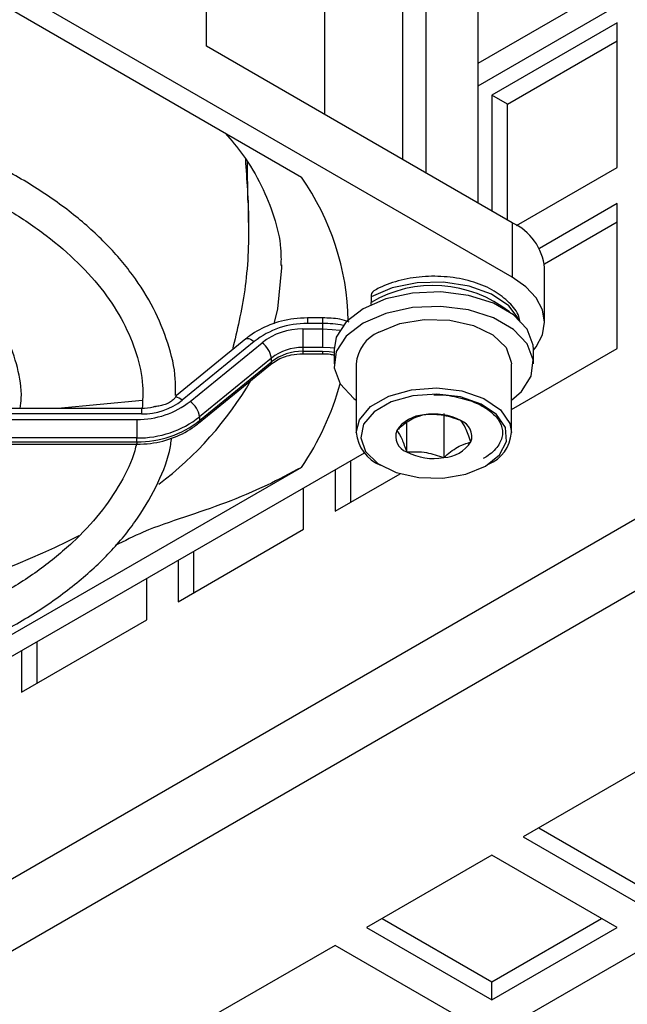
# Model space of a CAD drawing. Header units: millimetres. Extents: x 5 to 414, y 6 to 290.
# Tile 38 of 45: x 363.85 to 369.33, y 153.58 to 162.46. Entities that reach past the tile are written whole.
import ezdxf

# ---------------------------------------------------------------- set-up
doc = ezdxf.new("R2010")
doc.units = ezdxf.units.MM

msp = doc.modelspace()

# ---------------------------------------------------------------- linework, layer by layer
at = {"color": 7, "linetype": 'Continuous', "lineweight": 25}
for p, q in [((367.9812, 162.0685), (373.5256, 165.2692)), ((367.9812, 161.8656), (373.8256, 165.2395)), ((365.5306, 162.2207), (365.5306, 164.6703)), ((368.2884, 160.1387), (361.2173, 164.2208)), ((367.2984, 164.0418), (367.2984, 161.2002)), ((367.5105, 163.9193), (367.5105, 161.0777)), ((367.9812, 160.806), (367.9812, 163.4797)), ((362.7786, 163.1235), (366.3876, 161.0401)), ((366.5951, 162.9172), (366.5951, 161.6061)), ((369.2359, 162.434), (368.1045, 161.7809)), ((369.2359, 161.1276), (369.2359, 162.434)), ((368.2459, 161.6993), (369.2359, 162.2707)), ((368.2884, 160.6287), (365.5306, 162.2207)), ((368.1045, 161.7809), (368.1045, 160.7348)), ((368.2459, 161.6993), (368.1045, 161.7809)), ((368.2459, 160.6532), (368.2459, 161.6993)), ((365.9047, 160.8312), (365.8995, 161.1722)), ((368.3288, 160.6039), (369.2359, 161.1276)), ((365.9102, 160.6293), (365.9102, 160.8312)), ((369.2359, 160.8009), (368.534, 160.3958)), ((369.2359, 159.4945), (369.2359, 160.8009)), ((368.2884, 160.6287), (368.2884, 160.1387)), ((368.5791, 160.2585), (369.2359, 160.6377)), ((366.2102, 160.2205), (366.21, 160.248)), ((368.5812, 159.7305), (368.5812, 160.2205)), ((367.0156, 159.9591), (367.0156, 159.9101)), ((367.0171, 159.8904), (367.0156, 159.9101)), ((366.5775, 159.7699), (366.4415, 159.7699)), ((366.4415, 159.7699), (366.4415, 159.7191)), ((366.5775, 159.7699), (366.5775, 159.7191)), ((366.5775, 159.7191), (366.4415, 159.7191)), ((366.5775, 159.7191), (366.5775, 159.6702)), ((366.4001, 159.6702), (366.5775, 159.6702)), ((366.4001, 159.6702), (366.4001, 159.5029)), ((366.5775, 159.6702), (366.5775, 159.5029)), ((365.8848, 159.5802), (365.259, 159.0692)), ((365.9607, 159.5565), (365.3122, 159.027)), ((365.3839, 159.0162), (366.0324, 159.5458)), ((366.4001, 159.5029), (366.4001, 159.4683)), ((366.5775, 159.5029), (366.4001, 159.5029)), ((357.6393, 151.1669), (372.0643, 159.4942)), ((366.4001, 159.4683), (366.5775, 159.4683)), ((366.4001, 159.4683), (366.4001, 159.4463)), ((366.4001, 159.4462), (366.5775, 159.4462)), ((366.5775, 159.4683), (366.5775, 159.4462)), ((366.6812, 159.4856), (366.6812, 159.3549)), ((368.2812, 158.9434), (369.2359, 159.4945)), ((368.4812, 159.3549), (368.4812, 159.4856)), ((365.4598, 158.8194), (366.1083, 159.3489)), ((366.1173, 159.4072), (365.4688, 158.8777)), ((365.4688, 158.843), (366.1173, 159.3726)), ((366.1173, 159.3726), (366.1173, 159.4072)), ((366.8812, 159.3549), (366.8812, 158.7344)), ((368.2812, 158.7344), (368.2812, 159.3549)), ((365.2518, 159.0695), (365.2512, 159.1057)), ((372.3471, 159.0043), (357.9222, 150.677)), ((364.9524, 159.0231), (364.1896, 158.9533)), ((364.9445, 158.9533), (362.6028, 158.9533)), ((364.9445, 158.9026), (362.6028, 158.9026)), ((364.9445, 158.9533), (364.9445, 158.9026)), ((367.4916, 158.8949), (367.4916, 158.8949)), ((367.4916, 158.8949), (367.4916, 158.8949)), ((367.6709, 158.9067), (367.6709, 158.5085)), ((362.6028, 158.8536), (364.9031, 158.8536)), ((364.9031, 158.8536), (364.9031, 158.6864)), ((365.4688, 158.8777), (365.4688, 158.843)), ((367.3363, 158.8196), (367.3363, 158.5603)), ((367.8262, 158.8431), (367.8262, 158.8431)), ((367.8262, 158.8431), (367.8262, 158.8431)), ((367.2467, 158.7535), (367.2466, 158.7535)), ((367.2466, 158.7535), (367.2466, 158.7534)), ((364.9031, 158.6864), (362.6028, 158.6864)), ((362.6028, 158.6517), (364.9031, 158.6517)), ((362.6028, 158.6297), (364.9031, 158.6297)), ((364.9031, 158.6517), (364.9031, 158.6864)), ((364.9031, 158.6517), (364.9031, 158.6297)), ((367.9159, 158.6499), (367.9158, 158.65)), ((367.9158, 158.6499), (367.9159, 158.6499)), ((361.4102, 155.3516), (366.9557, 158.553)), ((367.3363, 158.5603), (367.3363, 158.5603)), ((367.3363, 158.5603), (367.3363, 158.5603)), ((366.8317, 158.1066), (366.8317, 158.4814)), ((367.6709, 158.5085), (367.6709, 158.5085)), ((367.6709, 158.5085), (367.6709, 158.5085)), ((368.0762, 158.4486), (368.0617, 158.4405)), ((366.3876, 158.421), (362.7786, 156.3376)), ((366.6903, 158.3998), (366.6903, 158.0249)), ((366.6903, 158.0249), (367.2769, 158.3636)), ((366.4074, 157.8617), (366.4074, 158.2365)), ((365.2761, 157.2085), (366.4074, 157.8617)), ((365.4175, 157.2902), (365.4175, 157.665)), ((365.2761, 157.5834), (365.2761, 157.2085)), ((364.9932, 157.0453), (364.9932, 157.4201)), ((363.8619, 156.3921), (364.9932, 157.0453)), ((364.0033, 156.4738), (364.0033, 156.8486)), ((363.8619, 156.767), (363.8619, 156.3921)), ((369.5187, 155.7387), (368.3873, 155.0856)), ((368.5288, 155.1672), (369.5187, 154.5957)), ((368.3873, 155.0856), (369.5187, 154.4324)), ((368.1045, 154.9223), (366.9731, 154.2692)), ((369.2359, 154.2692), (368.1045, 154.9223)), ((367.1146, 154.3508), (368.1045, 153.7793)), ((368.1045, 153.7793), (369.0944, 154.3508)), ((366.9731, 154.2692), (368.1045, 153.616)), ((368.1045, 153.616), (369.2359, 154.2692)), ((366.6903, 154.1059), (365.5589, 153.4527)), ((367.8217, 153.4527), (366.6903, 154.1059)), ((369.5187, 154.1059), (368.3873, 153.4527)), ((368.1045, 153.616), (368.1045, 153.7793))]:
    msp.add_line(p, q, dxfattribs=at)
at = {"color": 7, "linetype": 'Continuous', "lineweight": 25, "flags": 128}
for points in [[(366.1428, 159.7162), (366.1743, 159.852), (366.2102, 160.2205)], [(368.4812, 159.4789), (368.5051, 159.5096), (368.562, 159.6179), (368.5812, 159.7305), (368.562, 159.8432), (368.5051, 159.9515), (368.4127, 160.0513), (368.2884, 160.1387)], [(368.3541, 159.7518), (368.3531, 159.7539), (368.2571, 159.8796), (368.1013, 159.9835), (367.8994, 160.0563), (367.6694, 160.0916), (367.4316, 160.0862), (367.207, 160.0407), (367.0156, 159.9591)], [(368.4812, 159.4856), (368.479, 159.5226), (368.4245, 159.6671), (368.3017, 159.7969), (368.1206, 159.9015), (367.8958, 159.9724), (367.6455, 160.0038), (367.3899, 159.9933), (367.1499, 159.9416), (366.9448, 159.853), (366.7913, 159.7346), (366.7018, 159.596), (366.6812, 159.4856)], [(368.2812, 159.0284), (368.3712, 159.1059), (368.4607, 159.2445), (368.479, 159.392), (368.4245, 159.5365), (368.3017, 159.6663), (368.1206, 159.7709), (367.8958, 159.8417), (367.6455, 159.8732), (367.3899, 159.8626), (367.1499, 159.8109), (366.9448, 159.7223), (366.7913, 159.6039), (366.7018, 159.4654), (366.6835, 159.3179), (366.738, 159.1734), (366.8608, 159.0436), (366.8812, 159.0284)], [(367.0863, 159.6407), (367.2738, 159.718), (367.4947, 159.7559), (367.7249, 159.7504), (367.9396, 159.7021), (368.1154, 159.6161), (368.2334, 159.5018), (368.2806, 159.3716), (368.2812, 159.3549)], [(366.5775, 159.6702), (366.6634, 159.6666), (366.7325, 159.6584)], [(365.8848, 159.5802), (365.8902, 159.5833), (365.9007, 159.5852), (365.9136, 159.5833), (365.9282, 159.5778), (365.9442, 159.5687), (365.9607, 159.5565)], [(366.6814, 159.4963), (366.6462, 159.5), (366.5775, 159.5029)], [(366.5775, 159.4683), (366.6376, 159.4658), (366.6812, 159.4607)], [(366.8812, 158.7344), (366.9103, 158.8497), (367.0116, 158.9692), (367.1745, 159.0632), (367.3815, 159.1217), (367.6102, 159.1381), (367.8357, 159.1108), (368.0337, 159.0427), (368.1826, 158.9412), (368.2663, 158.8173), (368.2812, 158.7344)], [(368.0479, 158.4323), (368.1742, 158.5344), (368.2362, 158.6546), (368.2272, 158.7799), (368.1482, 158.8967), (368.0078, 158.9924), (367.8212, 159.0566), (367.6085, 159.0824), (367.3929, 159.0669), (367.1977, 159.0118), (367.0441, 158.9231), (366.9487, 158.8104), (366.9218, 158.686), (366.9664, 158.5632), (367.0776, 158.4555), (367.2434, 158.3744), (367.4458, 158.3288), (367.6629, 158.3236), (367.8711, 158.3594), (368.0479, 158.4323)]]:
    msp.add_lwpolyline(points, dxfattribs=at)
at = {"color": 7, "linetype": 'Continuous', "lineweight": 25}
for centre, radius, start, end in [((364.4588, 159.6944), 2.3518, 1.1906, 34.90285), ((368.0808, 160.1706), 0.5029, 5.6948, 65.62534), ((367.5766, 158.9497), 1.1123, 51.78866, 120.29216), ((367.0726, 159.9664), 0.0575, 124.03908, 187.25756), ((366.4318, 158.956), 0.7632, 89.26489, 128.10848), ((366.5793, 158.7169), 1.0022, 79.43163, 90.10523), ((366.3926, 159.0865), 0.5837, 89.26489, 128.10848), ((367.217, 159.3305), 0.3366, 112.84859, 175.83127), ((365.8999, 159.3694), 0.2206, 9.87842, 53.08727), ((366.3944, 159.054), 0.449, 89.26489, 128.10848), ((366.3944, 159.0193), 0.449, 89.26489, 128.10848), ((366.0893, 159.3696), 0.0281, 312.50403, 6.03718), ((363.1945, 160.8013), 3.1689, 306.95249, 329.74999), ((364.3153, 159.8368), 2.5097, 325.65913, 344.72941), ((364.9129, 159.6168), 0.7632, 269.26489, 308.10848), ((364.952, 159.4862), 0.5837, 269.26489, 308.10848), ((365.239, 158.9507), 0.1057, 46.1955, 83.32761), ((365.2514, 158.8398), 0.2206, 9.87842, 53.08727), ((367.5105, 158.5792), 0.3162, 93.43619, 146.55843), ((367.5818, 158.3708), 0.5317, 62.64471, 99.76921), ((364.9146, 159.5842), 0.8979, 269.26489, 308.10848), ((364.9146, 159.5496), 0.8979, 269.26489, 308.10848), ((365.4408, 158.8401), 0.0281, 312.5621, 6.03168), ((367.7723, 158.7007), 0.1523, 340.54304, 69.25388), ((367.2375, 158.7716), 0.3582, 185.96212, 247.55455), ((367.3902, 158.7027), 0.1523, 160.54304, 249.25388), ((367.9455, 158.7588), 0.3366, 292.84859, 355.83127), ((367.652, 158.8242), 0.3162, 273.43619, 326.55843), ((367.5807, 159.0326), 0.5317, 242.64471, 279.76921), ((360.7079, 165.0856), 8.1546, 269.66494, 296.77053)]:
    msp.add_arc(centre, radius, start, end, dxfattribs=at)
for points, knots in [([(365.2512, 159.1057), (365.2514, 159.1435), (365.2523, 159.2899), (365.1887, 159.543), (365.062, 159.8587), (364.8709, 160.1627), (364.6228, 160.4517), (364.319, 160.7219), (363.9639, 160.9696), (363.5623, 161.1911), (363.1202, 161.3836), (362.6435, 161.5444), (362.1389, 161.6721), (361.6128, 161.7635), (361.1173, 161.8184), (360.7974, 161.8258), (360.6602, 161.829)], [0, 0, 0, 0, 0.025912, 0.100553, 0.175346, 0.250689, 0.326707, 0.403284, 0.480204, 0.557274, 0.634358, 0.711398, 0.788381, 0.865312, 0.942204, 1, 1, 1, 1]), ([(360.6602, 161.528), (360.759, 161.5267), (361.0348, 161.5232), (361.4822, 161.4778), (361.9932, 161.3958), (362.4827, 161.2782), (362.9437, 161.1292), (363.3697, 160.9506), (363.7545, 160.7454), (364.0929, 160.5169), (364.3804, 160.269), (364.6131, 160.0056), (364.7895, 159.7306), (364.9052, 159.4472), (364.9631, 159.1873), (364.955, 159.0224), (364.9516, 158.9541)], [0, 0, 0, 0, 0.042124, 0.117521, 0.192883, 0.268192, 0.343428, 0.418573, 0.493622, 0.568585, 0.64351, 0.718469, 0.793644, 0.869328, 0.945868, 1, 1, 1, 1]), ([(365.7001, 161.437), (365.7545, 161.3726), (365.8872, 161.2158), (366.034, 160.9622), (366.1478, 160.6788), (366.205, 160.4392), (366.2032, 160.2933), (366.2026, 160.2422)], [0, 0, 0, 0, 0.160519, 0.390784, 0.625872, 0.86917, 1, 1, 1, 1]), ([(365.8814, 161.2023), (365.8942, 161.0171), (365.9227, 160.6043), (365.8932, 160.0187), (365.8066, 159.6578), (365.7645, 159.4819)], [0, 0, 0, 0, 0.294521, 0.656262, 1, 1, 1, 1]), ([(363.8507, 158.9533), (363.8546, 158.984), (363.8702, 159.1068), (363.8322, 159.3228), (363.7379, 159.5925), (363.5796, 159.8503), (363.3649, 160.0925), (363.0952, 160.315), (362.7759, 160.5134), (362.4133, 160.6837), (362.0149, 160.8222), (361.5884, 160.928), (361.142, 160.994), (360.829, 161.0247), (360.6679, 161.0229), (360.6602, 161.0228)], [0, 0, 0, 0, 0.028421, 0.113884, 0.199246, 0.285356, 0.372693, 0.461095, 0.550108, 0.639334, 0.728512, 0.817589, 0.906572, 0.995492, 1, 1, 1, 1]), ([(368.3595, 159.7323), (368.3564, 159.7491), (368.3446, 159.8142), (368.2644, 159.9126), (368.1298, 160.0189), (367.9465, 160.0978), (367.7322, 160.143), (367.5045, 160.1495), (367.2828, 160.1164), (367.1303, 160.0633), (367.0566, 160.0229), (367.0404, 160.0141)], [0, 0, 0, 0, 0.041782, 0.161275, 0.287125, 0.420355, 0.555441, 0.690222, 0.825336, 0.961618, 1, 1, 1, 1]), ([(366.4415, 159.7699), (366.4005, 159.7683), (366.284, 159.7638), (366.102, 159.7152), (365.9618, 159.6406), (365.897, 159.5898), (365.8848, 159.5802)], [0, 0, 0, 0, 0.2009958, 0.5704094, 0.9191986, 1, 1, 1, 1]), ([(366.8189, 159.7322), (366.7908, 159.7415), (366.7157, 159.7663), (366.6307, 159.7685), (366.5775, 159.7699)], [0, 0, 0, 0, 0.374132, 1, 1, 1, 1]), ([(366.1083, 159.3489), (366.126, 159.3619), (366.1785, 159.4002), (366.2803, 159.4388), (366.3648, 159.4441), (366.4001, 159.4462)], [0, 0, 0, 0, 0.228541, 0.676979, 1, 1, 1, 1]), ([(366.5775, 159.4462), (366.6012, 159.446), (366.6377, 159.4456), (366.67, 159.4375), (366.6812, 159.4347)], [0, 0, 0, 0, 0.650742, 1, 1, 1, 1]), ([(365.2591, 159.069), (365.2585, 159.068), (365.2574, 159.0662), (365.2532, 159.0589), (365.2513, 159.0557)], [0, 0, 0, 0, 0.558257, 1, 1, 1, 1]), ([(367.5815, 159.0742), (367.5863, 159.0746), (367.6565, 159.0804), (367.7944, 159.0582), (367.9696, 159.0069), (368.1051, 158.9248), (368.1864, 158.8278), (368.2106, 158.7273), (368.178, 158.6247), (368.1033, 158.546), (368.0427, 158.5087), (368.0279, 158.4996)], [0, 0, 0, 0, 0.0098488, 0.1439039, 0.2775915, 0.4103798, 0.5423737, 0.6753698, 0.8154171, 0.955036, 1, 1, 1, 1]), ([(365.0634, 158.9693), (365.0588, 158.9675), (365.0228, 158.9535), (364.981, 158.9534), (364.9445, 158.9533)], [0, 0, 0, 0, 0.127239, 1, 1, 1, 1]), ([(365.2513, 159.0557), (365.2502, 159.0539), (365.2449, 159.0458), (365.2295, 159.028), (365.1988, 159.0051), (365.1576, 158.9867), (365.1129, 158.9754), (365.0792, 158.9716), (365.0668, 158.9677), (365.0642, 158.967)], [0, 0, 0, 0, 0.045341, 0.208024, 0.387164, 0.578403, 0.77065, 0.952554, 1, 1, 1, 1]), ([(367.4916, 158.8949), (367.4621, 158.8862), (367.3919, 158.8655), (367.3074, 158.8077), (367.2569, 158.7626), (367.2467, 158.7535)], [0, 0, 0, 0, 0.366224, 0.871123, 1, 1, 1, 1]), ([(367.8262, 158.8431), (367.7664, 158.8638), (367.6546, 158.9024), (367.5434, 158.8973), (367.4916, 158.8949)], [0, 0, 0, 0, 0.53465, 1, 1, 1, 1]), ([(364.9031, 158.6297), (364.9441, 158.6313), (365.0607, 158.6358), (365.2427, 158.6844), (365.3829, 158.759), (365.4476, 158.8098), (365.4598, 158.8194)], [0, 0, 0, 0, 0.200996, 0.570409, 0.919199, 1, 1, 1, 1]), ([(367.9158, 158.65), (367.8998, 158.6959), (367.8699, 158.7818), (367.8401, 158.8236), (367.8262, 158.8431)], [0, 0, 0, 0, 0.53465, 1, 1, 1, 1]), ([(367.2466, 158.7534), (367.2627, 158.7304), (367.2926, 158.6872), (367.3224, 158.6006), (367.3363, 158.5603)], [0, 0, 0, 0, 0.5346495, 1, 1, 1, 1]), ([(360.642, 156.226), (360.8004, 156.2304), (361.1413, 156.2399), (361.6567, 156.2992), (362.1812, 156.3937), (362.6837, 156.5241), (363.1578, 156.6877), (363.5972, 156.8828), (363.996, 157.1072), (364.349, 157.3584), (364.6505, 157.6334), (364.8974, 157.9286), (365.0802, 158.2404), (365.1878, 158.4951), (365.2115, 158.6462), (365.2178, 158.6869)], [0, 0, 0, 0, 0.070827, 0.152467, 0.23414, 0.315867, 0.39767, 0.479563, 0.561555, 0.643631, 0.725722, 0.807668, 0.889236, 0.970156, 1, 1, 1, 1]), ([(364.8986, 158.6357), (364.8941, 158.6141), (364.8693, 158.495), (364.7626, 158.2824), (364.5775, 158.0037), (364.3303, 157.7396), (364.031, 157.4935), (363.6818, 157.2686), (363.2879, 157.0682), (362.8544, 156.8952), (362.3873, 156.7525), (361.8932, 156.6415), (361.3791, 156.5669), (360.9648, 156.529), (360.7241, 156.5285), (360.6602, 156.5284)], [0, 0, 0, 0, 0.019599, 0.108079, 0.195479, 0.281989, 0.367986, 0.453766, 0.5395, 0.625255, 0.711075, 0.796969, 0.882928, 0.968935, 1, 1, 1, 1]), ([(367.6709, 158.5085), (367.6812, 158.5177), (367.7317, 158.5627), (367.8161, 158.6206), (367.8863, 158.6412), (367.9158, 158.6499)], [0, 0, 0, 0, 0.1288768, 0.633776, 1, 1, 1, 1]), ([(367.3363, 158.5603), (367.3961, 158.5625), (367.5079, 158.5665), (367.6191, 158.527), (367.6709, 158.5085)], [0, 0, 0, 0, 0.53465, 1, 1, 1, 1]), ([(366.3876, 158.421), (366.284, 158.3656), (365.9284, 158.1755), (365.4548, 158.0108), (365.0018, 157.8627), (364.7912, 157.7571), (364.7061, 157.7145)], [0, 0, 0, 0, 0.182845, 0.62781, 0.849565, 1, 1, 1, 1])]:
    msp.add_open_spline(points, degree=3, knots=knots, dxfattribs=at)

doc.saveas('drawing.dxf')
